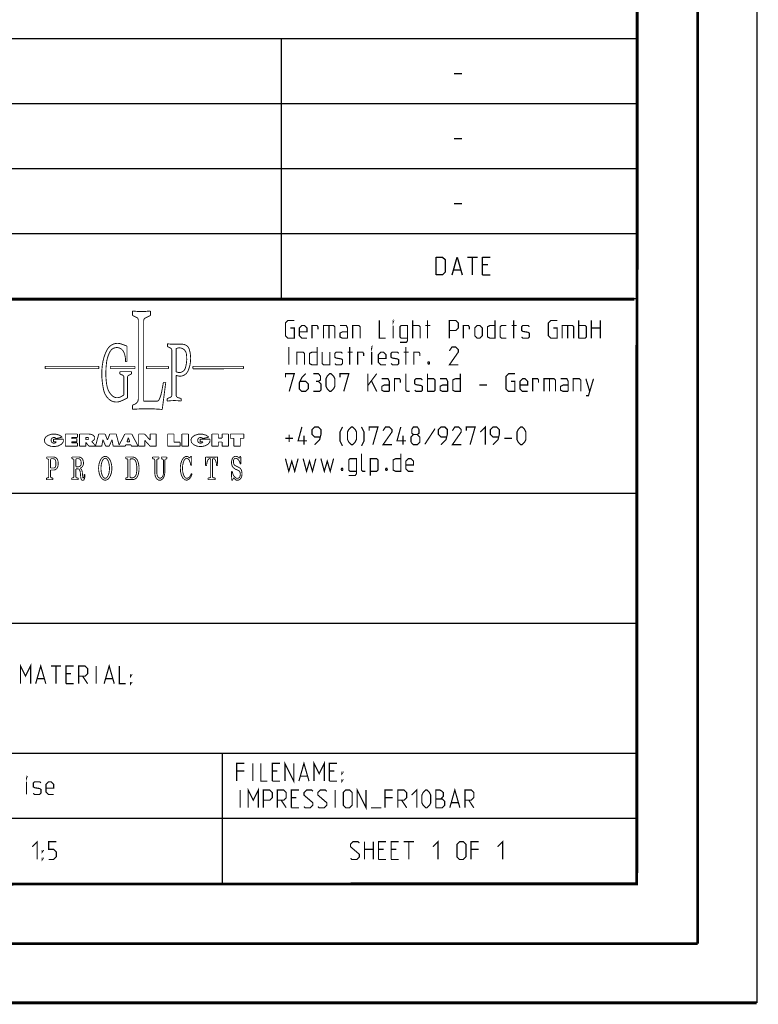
# Model space of a CAD drawing. Extents: x 0 to 420, y 0 to 297.
# Tile 31 of 75: x 358 to 420, y 0 to 83. Entities that reach past the tile are written whole.
import ezdxf

# ---------------------------------------------------------------- set-up
doc = ezdxf.new("R2010")
doc.units = 0
doc.header["$LTSCALE"] = 23.1
doc.layers.get('0').update_dxf_attribs({"linetype": 'CONTINUOUS'})

msp = doc.modelspace()

# ---------------------------------------------------------------- linework, layer by layer
at = {"color": 7, "linetype": 'CONTINUOUS'}
for p, q in [((420, 297), (420, 0)), ((410, 287), (409.83, 10.109)), ((246.868, 59.506), (409.628, 59.494)), ((409.86, 10.074), (25.007, 10.013))]:
    msp.add_line(p, q, dxfattribs=at)
at = {"color": 2, "linetype": 'CONTINUOUS'}
for p, q in [((246.85, 81.495), (409.81, 81.495)), ((379.81, 81.495), (379.81, 59.535)), ((409.81, 81.495), (409.81, 10.125)), ((394.417, 78.536), (395.06, 78.536)), ((246.85, 76.005), (409.81, 76.005)), ((394.417, 73.046), (395.06, 73.046)), ((246.85, 70.515), (409.81, 70.515)), ((394.417, 67.556), (395.06, 67.556)), ((246.85, 65.025), (409.81, 65.025)), ((395.542, 63.03), (396.399, 63.03)), ((395.97, 61.53), (395.97, 63.03)), ((394.399, 61.958), (394.97, 61.958)), ((397.256, 62.387), (396.828, 62.387)), ((396.828, 61.53), (397.47, 61.53)), ((246.85, 59.535), (409.81, 59.535)), ((301.69, 43.065), (409.81, 43.065)), ((301.69, 32.085), (409.81, 32.085)), ((301.69, 21.105), (409.81, 21.105)), ((374.81, 21.105), (374.81, 10.125)), ((301.69, 15.615), (409.81, 15.615)), ((246.85, 10.125), (409.81, 10.125))]:
    msp.add_line(p, q, dxfattribs=at)
at = {"color": 7, "linetype": 'CONTINUOUS', "const_width": 0.25}
for points in [[(415, 5), (415, 292)], [(410, 287), (409.847, 9.923)], [(246.86, 59.511), (409.652, 59.467)], [(409.831, 10.048), (25, 10)], [(20, 5), (415, 5)], [(420, 0), (0, 0)]]:
    msp.add_lwpolyline(points, dxfattribs=at)
at = {"color": 2, "linetype": 'CONTINUOUS'}
for points in [[(392.899, 61.53), (392.899, 63.03), (393.435, 63.03), (393.649, 62.816), (393.649, 61.744), (393.435, 61.53), (392.899, 61.53)], [(394.256, 61.53), (394.685, 63.03), (395.113, 61.53)], [(396.828, 61.53), (396.828, 63.03), (397.47, 63.03)]]:
    msp.add_lwpolyline(points, dxfattribs=at)
for points, const_width in [([(367.238, 58.473), (367.238, 58.099)], 0.075), ([(368.762, 58.473), (368.762, 58.099)], 0.075), ([(367.238, 58.099), (367.596, 57.925)], 0.075), ([(367.731, 57.708), (367.731, 51.042)], 0.075), ([(368.188, 57.668), (368.188, 50.848)], 0.075), ([(368.762, 58.099), (368.323, 57.885)], 0.075), ([(380.592, 57.032), (380.914, 57.032), (380.914, 56.175), (380.378, 56.175), (380.164, 56.389), (380.164, 57.461), (380.378, 57.675), (380.914, 57.675)], 0.1), ([(388.092, 57.675), (388.092, 56.175), (388.628, 56.175)], 0.1), ([(389.271, 57.568), (389.271, 57.675), (389.306, 57.675), (389.271, 57.568)], 0.1), ([(390.914, 56.175), (390.914, 57.675)], 0.1), ([(392.164, 56.175), (392.164, 57.675)], 0.1), ([(394.021, 56.175), (394.021, 57.675), (394.556, 57.675), (394.771, 57.461), (394.771, 57.032), (394.556, 56.818), (394.021, 56.818)], 0.1), ([(397.878, 57.675), (397.878, 56.175), (397.449, 56.175), (397.235, 56.282), (397.235, 57.139), (397.449, 57.246), (397.878, 57.246)], 0.1), ([(399.449, 56.175), (399.449, 57.675)], 0.1), ([(402.806, 57.032), (403.128, 57.032), (403.128, 56.175), (402.592, 56.175), (402.378, 56.389), (402.378, 57.461), (402.592, 57.675), (403.128, 57.675)], 0.1), ([(404.949, 56.175), (404.949, 57.675)], 0.1), ([(406.021, 56.175), (406.021, 57.675)], 0.1), ([(406.771, 57.675), (406.771, 56.175)], 0.1), ([(381.985, 56.175), (381.556, 56.175), (381.342, 56.389), (381.342, 57.032), (381.556, 57.246), (381.771, 57.246), (381.985, 57.032), (381.985, 56.711), (381.342, 56.711)], 0.1), ([(382.414, 56.175), (382.414, 57.246), (382.842, 57.246), (382.914, 57.139), (382.914, 56.925)], 0.1), ([(383.378, 56.175), (383.378, 57.246), (384.235, 57.246), (384.342, 57.139), (384.342, 56.175)], 0.1), ([(383.842, 57.246), (383.842, 56.175)], 0.1), ([(385.414, 56.175), (385.414, 57.032), (385.306, 57.246), (384.771, 57.246)], 0.1), ([(385.414, 56.175), (384.985, 56.175), (384.771, 56.282), (384.771, 56.603), (384.985, 56.711), (385.414, 56.711)], 0.1), ([(385.842, 56.175), (385.842, 57.246), (386.378, 57.246), (386.485, 57.139), (386.485, 56.175)], 0.1), ([(389.271, 56.175), (389.271, 57.246)], 0.1), ([(389.842, 55.818), (390.378, 55.818), (390.485, 55.961), (390.485, 57.246), (389.949, 57.246), (389.842, 57.139), (389.842, 56.282), (389.949, 56.175), (390.485, 56.175)], 0.1), ([(390.914, 57.246), (391.449, 57.246), (391.556, 57.139), (391.556, 56.175)], 0.1), ([(391.985, 57.246), (392.414, 57.246)], 0.1), ([(395.199, 56.175), (395.199, 57.246), (395.628, 57.246), (395.699, 57.139), (395.699, 56.925)], 0.1), ([(396.164, 56.389), (396.164, 57.032), (396.378, 57.246), (396.592, 57.246), (396.806, 57.032), (396.806, 56.389), (396.592, 56.175), (396.378, 56.175), (396.164, 56.389)], 0.1), ([(398.842, 56.175), (398.414, 56.175), (398.306, 56.282), (398.306, 57.139), (398.414, 57.246), (398.842, 57.246)], 0.1), ([(399.271, 57.246), (399.699, 57.246)], 0.1), ([(400.128, 56.282), (400.235, 56.175), (400.664, 56.175), (400.771, 56.282), (400.771, 56.603), (400.664, 56.675), (400.235, 56.746), (400.128, 56.818), (400.128, 57.139), (400.235, 57.246), (400.664, 57.246), (400.771, 57.139)], 0.1), ([(403.556, 56.175), (403.556, 57.246), (404.414, 57.246), (404.521, 57.139), (404.521, 56.175)], 0.1), ([(404.021, 57.246), (404.021, 56.175)], 0.1), ([(404.949, 57.246), (405.485, 57.246), (405.592, 57.139), (405.592, 56.282), (405.485, 56.175), (404.949, 56.175)], 0.1), ([(406.021, 57.032), (406.771, 57.032)], 0.1), ([(366.774, 55.506), (366.311, 55.678)], 0.075), ([(366.774, 55.506), (366.774, 54.189)], 0.075), ([(370.194, 55.699), (370.194, 55.46)], 0.075), ([(370.194, 55.46), (370.424, 55.358)], 0.075), ([(370.494, 55.675), (371.453, 55.663)], 0.075), ([(370.567, 55.137), (370.567, 51.389)], 0.075), ([(370.922, 55.245), (370.922, 53.389)], 0.075), ([(380.449, 53.925), (380.449, 55.425)], 0.1), ([(381.128, 53.925), (381.128, 54.996), (381.664, 54.996), (381.771, 54.889), (381.771, 53.925)], 0.1), ([(382.842, 55.425), (382.842, 53.925), (382.414, 53.925), (382.199, 54.032), (382.199, 54.889), (382.414, 54.996), (382.842, 54.996)], 0.1), ([(383.271, 54.996), (383.271, 54.032), (383.378, 53.925), (383.914, 53.925), (383.914, 54.996)], 0.1), ([(384.342, 54.032), (384.449, 53.925), (384.878, 53.925), (384.985, 54.032), (384.985, 54.353), (384.878, 54.425), (384.449, 54.496), (384.342, 54.568), (384.342, 54.889), (384.449, 54.996), (384.878, 54.996), (384.985, 54.889)], 0.1), ([(385.414, 54.996), (385.842, 54.996)], 0.1), ([(385.592, 53.925), (385.592, 55.425)], 0.1), ([(386.271, 53.925), (386.271, 54.996), (386.699, 54.996), (386.771, 54.889), (386.771, 54.675)], 0.1), ([(387.449, 55.318), (387.449, 55.425), (387.485, 55.425), (387.449, 55.318)], 0.1), ([(387.449, 53.925), (387.449, 54.996)], 0.1), ([(388.664, 53.925), (388.235, 53.925), (388.021, 54.139), (388.021, 54.782), (388.235, 54.996), (388.449, 54.996), (388.664, 54.782), (388.664, 54.461), (388.021, 54.461)], 0.1), ([(389.092, 54.032), (389.199, 53.925), (389.628, 53.925), (389.735, 54.032), (389.735, 54.353), (389.628, 54.425), (389.199, 54.496), (389.092, 54.568), (389.092, 54.889), (389.199, 54.996), (389.628, 54.996), (389.735, 54.889)], 0.1), ([(390.164, 54.996), (390.592, 54.996)], 0.1), ([(390.342, 53.925), (390.342, 55.425)], 0.1), ([(391.021, 53.925), (391.021, 54.996), (391.449, 54.996), (391.521, 54.889), (391.521, 54.675)], 0.1), ([(394.771, 53.925), (394.021, 53.925), (394.771, 54.996), (394.771, 55.211), (394.556, 55.425), (394.235, 55.425), (394.021, 55.103)], 0.1), ([(366.774, 54.189), (366.648, 54.189)], 0.075), ([(392.306, 54.175), (392.342, 54.103), (392.342, 54.068), (392.306, 53.996), (392.235, 53.996), (392.199, 54.068), (392.199, 54.103), (392.235, 54.175), (392.306, 54.175)], 0.1), ([(364.401, 53.793), (359.855, 53.793)], 0.075), ([(359.855, 53.793), (359.855, 53.6)], 0.075), ([(359.855, 53.6), (364.401, 53.6)], 0.075), ([(364.401, 53.6), (364.401, 53.793)], 0.075), ([(367.448, 53.793), (365.366, 53.793)], 0.075), ([(365.366, 53.793), (365.366, 53.6)], 0.075), ([(365.366, 53.6), (367.448, 53.6)], 0.075), ([(366.177, 53.349), (367.161, 53.349)], 0.075), ([(366.177, 53.349), (366.177, 53.149)], 0.075), ([(367.161, 53.349), (367.161, 53.149)], 0.075), ([(367.448, 53.6), (367.448, 53.793)], 0.075), ([(368.422, 53.793), (370.274, 53.793)], 0.075), ([(368.422, 53.6), (368.422, 53.793)], 0.075), ([(370.274, 53.6), (368.422, 53.6)], 0.075), ([(370.274, 53.793), (370.274, 53.6)], 0.075), ([(376.62, 53.793), (372.342, 53.793)], 0.075), ([(372.342, 53.793), (372.342, 53.6)], 0.075), ([(372.367, 53.588), (376.593, 53.597)], 0.075), ([(376.62, 53.6), (376.62, 53.793)], 0.075), ([(366.177, 53.149), (366.4, 53.05)], 0.075), ([(366.514, 51.375), (366.514, 52.873)], 0.075), ([(366.822, 51.123), (366.822, 52.872)], 0.075), ([(367.161, 53.149), (366.936, 53.048)], 0.075), ([(369.705, 51.638), (369.854, 52.44)], 0.075), ([(370.052, 52.44), (369.754, 50.151)], 0.075), ([(369.854, 52.44), (370.052, 52.44)], 0.075), ([(370.922, 53.047), (370.922, 51.38)], 0.075), ([(380.164, 52.853), (380.164, 53.175), (380.914, 53.175), (380.485, 51.675)], 0.1), ([(381.878, 53.175), (381.556, 52.853), (381.342, 52.425), (381.342, 51.889), (381.556, 51.675), (381.878, 51.675), (382.092, 51.889), (382.092, 52.318), (381.878, 52.532), (381.414, 52.532)], 0.1), ([(382.949, 52.532), (383.128, 52.639), (383.128, 52.961), (382.949, 53.175), (382.521, 53.175)], 0.1), ([(382.521, 51.675), (383.056, 51.675), (383.164, 51.782), (383.164, 52.318), (382.949, 52.532), (382.735, 52.532)], 0.1), ([(383.592, 52.103), (383.592, 52.746), (383.699, 52.961), (383.914, 53.175), (384.021, 53.175), (384.235, 52.961), (384.342, 52.746), (384.342, 52.103), (384.235, 51.889), (384.021, 51.675), (383.914, 51.675), (383.699, 51.889), (383.592, 52.103)], 0.1), ([(384.771, 52.853), (384.771, 53.175), (385.521, 53.175), (385.092, 51.675)], 0.1), ([(387.128, 51.675), (387.128, 53.175)], 0.1), ([(387.128, 52.175), (387.878, 53.175)], 0.1), ([(387.449, 52.532), (387.878, 51.675)], 0.1), ([(388.949, 51.675), (388.949, 52.532), (388.842, 52.746), (388.306, 52.746)], 0.1), ([(389.378, 51.675), (389.378, 52.746), (389.806, 52.746), (389.878, 52.639), (389.878, 52.425)], 0.1), ([(390.664, 51.675), (390.449, 51.675), (390.342, 51.782), (390.342, 53.175)], 0.1), ([(391.092, 51.782), (391.199, 51.675), (391.628, 51.675), (391.735, 51.782), (391.735, 52.103), (391.628, 52.175), (391.199, 52.246), (391.092, 52.318), (391.092, 52.639), (391.199, 52.746), (391.628, 52.746), (391.735, 52.639)], 0.1), ([(392.164, 51.675), (392.164, 53.175)], 0.1), ([(392.164, 52.746), (392.699, 52.746), (392.806, 52.639), (392.806, 51.782), (392.699, 51.675), (392.164, 51.675)], 0.1), ([(393.878, 51.675), (393.878, 52.532), (393.771, 52.746), (393.235, 52.746)], 0.1), ([(394.949, 53.175), (394.949, 51.675), (394.521, 51.675), (394.306, 51.782), (394.306, 52.639), (394.521, 52.746), (394.949, 52.746)], 0.1), ([(399.235, 52.532), (399.556, 52.532), (399.556, 51.675), (399.021, 51.675), (398.806, 51.889), (398.806, 52.961), (399.021, 53.175), (399.556, 53.175)], 0.1), ([(400.628, 51.675), (400.199, 51.675), (399.985, 51.889), (399.985, 52.532), (400.199, 52.746), (400.414, 52.746), (400.628, 52.532), (400.628, 52.211), (399.985, 52.211)], 0.1), ([(401.056, 51.675), (401.056, 52.746), (401.485, 52.746), (401.556, 52.639), (401.556, 52.425)], 0.1), ([(402.021, 51.675), (402.021, 52.746), (402.878, 52.746), (402.985, 52.639), (402.985, 51.675)], 0.1), ([(402.485, 52.746), (402.485, 51.675)], 0.1), ([(404.056, 51.675), (404.056, 52.532), (403.949, 52.746), (403.414, 52.746)], 0.1), ([(404.485, 51.675), (404.485, 52.746), (405.021, 52.746), (405.128, 52.639), (405.128, 51.675)], 0.1), ([(405.556, 51.318), (405.771, 51.318), (406.199, 52.746)], 0.1), ([(405.556, 52.746), (405.878, 51.675)], 0.1), ([(388.949, 51.675), (388.521, 51.675), (388.306, 51.782), (388.306, 52.103), (388.521, 52.211), (388.949, 52.211)], 0.1), ([(393.878, 51.675), (393.449, 51.675), (393.235, 51.782), (393.235, 52.103), (393.449, 52.211), (393.878, 52.211)], 0.1), ([(396.556, 52.211), (397.199, 52.211)], 0.1), ([(404.056, 51.675), (403.628, 51.675), (403.414, 51.782), (403.414, 52.103), (403.628, 52.211), (404.056, 52.211)], 0.1), ([(366.514, 51.375), (366.272, 51.231)], 0.075), ([(366.822, 51.123), (366.296, 50.873)], 0.075), ([(368.188, 50.848), (369.275, 50.848)], 0.075), ([(370.178, 51.068), (370.417, 51.166)], 0.075), ([(370.178, 50.854), (370.178, 51.068)], 0.075), ([(371.355, 51.075), (371.098, 51.148)], 0.075), ([(371.355, 50.858), (371.355, 51.075)], 0.075), ([(367.235, 50.499), (367.459, 50.608)], 0.075), ([(367.235, 50.162), (367.235, 50.499)], 0.075), ([(381.985, 47.496), (381.235, 47.496), (381.556, 48.675)], 0.1), ([(382.628, 47.175), (383.056, 47.603), (383.164, 48.032), (383.164, 48.461), (382.949, 48.675), (382.628, 48.675), (382.414, 48.461), (382.414, 48.032), (382.628, 47.818), (383.092, 47.818)], 0.1), ([(384.985, 47.068), (384.771, 47.496), (384.771, 48.246), (384.985, 48.675)], 0.1), ([(385.414, 47.603), (385.414, 48.246), (385.521, 48.461), (385.735, 48.675), (385.842, 48.675), (386.056, 48.461), (386.164, 48.246), (386.164, 47.603), (386.056, 47.389), (385.842, 47.175), (385.735, 47.175), (385.521, 47.389), (385.414, 47.603)], 0.1), ([(386.592, 47.068), (386.806, 47.496), (386.806, 48.246), (386.592, 48.675)], 0.1), ([(387.235, 48.353), (387.235, 48.675), (387.985, 48.675), (387.556, 47.175)], 0.1), ([(389.164, 47.175), (388.414, 47.175), (389.164, 48.246), (389.164, 48.461), (388.949, 48.675), (388.628, 48.675), (388.414, 48.353)], 0.1), ([(390.342, 47.496), (389.592, 47.496), (389.914, 48.675)], 0.1), ([(390.985, 48.032), (390.842, 48.139), (390.842, 48.461), (390.985, 48.675), (391.306, 48.675), (391.449, 48.461), (391.449, 48.139), (391.306, 48.032), (391.521, 47.818), (391.521, 47.389), (391.306, 47.175), (390.985, 47.175), (390.771, 47.389)], 0.1), ([(392.806, 48.532), (391.949, 47.211)], 0.1), ([(393.306, 47.175), (393.735, 47.603), (393.842, 48.032), (393.842, 48.461), (393.628, 48.675), (393.306, 48.675), (393.092, 48.461), (393.092, 48.032), (393.306, 47.818), (393.771, 47.818)], 0.1), ([(395.021, 47.175), (394.271, 47.175), (395.021, 48.246), (395.021, 48.461), (394.806, 48.675), (394.485, 48.675), (394.271, 48.353)], 0.1), ([(395.449, 48.353), (395.449, 48.675), (396.199, 48.675), (395.771, 47.175)], 0.1), ([(396.628, 48.246), (397.056, 48.675), (397.056, 47.175)], 0.1), ([(397.699, 47.175), (398.128, 47.603), (398.235, 48.032), (398.235, 48.461), (398.021, 48.675), (397.699, 48.675), (397.485, 48.461), (397.485, 48.032), (397.699, 47.818), (398.164, 47.818)], 0.1), ([(399.735, 47.603), (399.735, 48.246), (399.842, 48.461), (400.056, 48.675), (400.164, 48.675), (400.378, 48.461), (400.485, 48.246), (400.485, 47.603), (400.378, 47.389), (400.164, 47.175), (400.056, 47.175), (399.842, 47.389), (399.735, 47.603)], 0.1), ([(361.4, 47.644), (361.393, 47.42), (361.246, 47.217), (360.984, 47.073), (360.655, 47.011), (360.316, 47.043), (360.028, 47.164), (359.84, 47.351), (359.788, 47.573), (359.879, 47.789), (360.098, 47.961), (360.405, 48.059), (360.748, 48.066), (361.064, 47.98), (361.298, 47.817)], 0.075), ([(361.4, 47.644), (360.569, 47.644)], 0.075), ([(360.569, 47.644), (360.569, 47.412)], 0.075), ([(360.569, 47.412), (360.803, 47.412)], 0.075), ([(361.298, 47.817), (360.789, 47.692)], 0.075), ([(362.584, 48.073), (361.561, 48.073)], 0.075), ([(361.561, 48.073), (361.561, 47.046)], 0.075), ([(362.11, 47.781), (362.584, 47.781)], 0.075), ([(362.11, 47.679), (362.11, 47.781)], 0.075), ([(362.539, 47.679), (362.11, 47.679)], 0.075), ([(362.11, 47.423), (362.539, 47.423)], 0.075), ([(362.11, 47.324), (362.11, 47.423)], 0.075), ([(362.539, 47.423), (362.539, 47.679)], 0.075), ([(362.584, 47.781), (362.584, 48.073)], 0.075), ([(362.763, 48.072), (363.57, 48.072)], 0.075), ([(362.763, 47.046), (362.763, 48.072)], 0.075), ([(363.448, 47.787), (363.288, 47.787)], 0.075), ([(363.288, 47.787), (363.288, 47.602)], 0.075), ([(363.448, 47.602), (363.288, 47.602)], 0.075), ([(363.57, 48.072), (363.78, 48.041), (363.949, 47.951), (364.045, 47.819), (364.048, 47.672), (363.958, 47.538), (363.792, 47.443)], 0.075), ([(363.792, 47.443), (364.124, 47.085)], 0.075), ([(364.124, 47.085), (364.386, 48.074)], 0.075), ([(364.386, 48.074), (364.926, 48.074)], 0.075), ([(364.642, 47.046), (364.741, 47.592)], 0.075), ([(364.741, 47.592), (364.977, 47.046)], 0.075), ([(364.926, 48.074), (365.125, 47.571)], 0.075), ([(365.324, 48.074), (365.125, 47.571)], 0.075), ([(365.508, 47.592), (365.273, 47.046)], 0.075), ([(365.863, 48.074), (365.324, 48.074)], 0.075), ([(365.608, 47.046), (365.508, 47.592)], 0.075), ([(366.11, 47.141), (365.863, 48.074)], 0.075), ([(366.597, 48.072), (366.11, 47.141)], 0.075), ([(366.597, 48.072), (367.181, 48.072)], 0.075), ([(366.769, 47.411), (366.889, 47.768)], 0.075), ([(366.769, 47.411), (367.009, 47.411)], 0.075), ([(367.009, 47.411), (366.889, 47.768)], 0.075), ([(367.181, 48.072), (367.718, 47.046)], 0.075), ([(368.267, 48.074), (367.766, 48.074)], 0.075), ([(367.766, 47.046), (367.766, 48.074)], 0.075), ([(368.267, 48.074), (368.726, 47.566)], 0.075), ([(368.281, 47.539), (368.727, 47.046)], 0.075), ([(368.281, 47.046), (368.281, 47.539)], 0.075), ([(369.244, 48.074), (368.726, 48.074)], 0.075), ([(368.726, 48.074), (368.726, 47.566)], 0.075), ([(369.244, 48.074), (369.244, 47.046)], 0.075), ([(370.744, 48.074), (370.213, 48.074)], 0.075), ([(370.213, 48.074), (370.213, 47.046)], 0.075), ([(370.744, 48.074), (370.744, 47.382)], 0.075), ([(371.972, 48.074), (371.413, 48.074)], 0.075), ([(371.413, 48.074), (371.413, 47.046)], 0.075), ([(371.972, 48.074), (371.972, 47.046)], 0.075), ([(373.79, 47.644), (373.783, 47.42), (373.636, 47.217), (373.375, 47.073), (373.045, 47.011), (372.706, 47.043), (372.418, 47.164), (372.231, 47.351), (372.178, 47.573), (372.269, 47.789), (372.488, 47.961), (372.796, 48.059), (373.138, 48.066), (373.454, 47.98), (373.689, 47.817)], 0.075), ([(373.79, 47.644), (372.959, 47.644)], 0.075), ([(372.959, 47.644), (372.959, 47.412)], 0.075), ([(372.959, 47.412), (373.193, 47.412)], 0.075), ([(373.689, 47.817), (373.179, 47.692)], 0.075), ([(374.496, 48.074), (373.954, 48.074)], 0.075), ([(373.954, 48.074), (373.954, 47.046)], 0.075), ([(374.496, 47.731), (374.496, 48.074)], 0.075), ([(374.496, 47.731), (374.81, 47.731)], 0.075), ([(375.35, 48.074), (374.81, 48.074)], 0.075), ([(374.81, 47.731), (374.81, 48.074)], 0.075), ([(375.35, 48.074), (375.35, 47.046)], 0.075), ([(376.653, 48.074), (375.506, 48.074)], 0.075), ([(375.506, 48.074), (375.506, 47.714)], 0.075), ([(375.506, 47.714), (375.806, 47.714)], 0.075), ([(375.806, 47.714), (375.806, 47.046)], 0.075), ([(376.653, 47.714), (376.353, 47.714)], 0.075), ([(376.353, 47.714), (376.353, 47.046)], 0.075), ([(376.653, 48.074), (376.653, 47.714)], 0.075), ([(380.164, 47.711), (380.806, 47.711)], 0.1), ([(380.485, 47.389), (380.485, 48.032)], 0.1), ([(381.735, 47.175), (381.735, 47.925)], 0.1), ([(390.092, 47.175), (390.092, 47.925)], 0.1), ([(390.771, 47.389), (390.771, 47.818), (390.985, 48.032), (391.306, 48.032)], 0.1), ([(398.664, 47.711), (399.306, 47.711)], 0.1), ([(361.561, 47.046), (362.589, 47.046)], 0.075), ([(362.589, 47.324), (362.11, 47.324)], 0.075), ([(362.589, 47.046), (362.589, 47.324)], 0.075), ([(362.763, 47.046), (363.301, 47.046)], 0.075), ([(363.301, 47.37), (363.558, 47.046)], 0.075), ([(363.301, 47.046), (363.301, 47.37)], 0.075), ([(363.558, 47.046), (364.642, 47.046)], 0.075), ([(364.977, 47.046), (365.273, 47.046)], 0.075), ([(365.608, 47.046), (366.626, 47.046)], 0.075), ([(366.626, 47.046), (366.672, 47.168)], 0.075), ([(366.672, 47.168), (367.106, 47.168)], 0.075), ([(367.152, 47.046), (367.106, 47.168)], 0.075), ([(367.152, 47.046), (367.718, 47.046)], 0.075), ([(367.766, 47.046), (368.281, 47.046)], 0.075), ([(368.727, 47.046), (369.244, 47.046)], 0.075), ([(370.213, 47.046), (371.262, 47.046)], 0.075), ([(370.744, 47.382), (371.262, 47.382)], 0.075), ([(371.262, 47.382), (371.262, 47.046)], 0.075), ([(371.413, 47.046), (371.972, 47.046)], 0.075), ([(373.954, 47.046), (374.496, 47.046)], 0.075), ([(374.496, 47.396), (374.81, 47.396)], 0.075), ([(374.496, 47.396), (374.496, 47.046)], 0.075), ([(374.81, 47.396), (374.81, 47.046)], 0.075), ([(374.81, 47.046), (375.35, 47.046)], 0.075), ([(375.806, 47.046), (376.353, 47.046)], 0.075), ([(359.984, 46.128), (360.571, 46.128)], 0.075), ([(359.984, 45.995), (359.984, 46.128)], 0.075), ([(359.984, 45.995), (360.082, 45.967)], 0.075), ([(360.153, 45.874), (360.153, 44.464)], 0.075), ([(360.32, 45.896), (360.32, 45.199)], 0.075), ([(360.416, 45.992), (360.512, 45.992)], 0.075), ([(362.119, 46.128), (362.706, 46.128)], 0.075), ([(362.119, 45.995), (362.119, 46.128)], 0.075), ([(362.119, 45.995), (362.217, 45.967)], 0.075), ([(362.288, 45.874), (362.288, 44.464)], 0.075), ([(362.455, 45.896), (362.455, 45.309)], 0.075), ([(362.551, 45.992), (362.647, 45.992)], 0.075), ([(364.935, 46.187), (364.811, 46.162), (364.691, 46.087), (364.586, 45.968), (364.496, 45.806), (364.43, 45.617), (364.388, 45.401), (364.374, 45.178), (364.388, 44.956), (364.43, 44.74), (364.496, 44.551), (364.586, 44.389), (364.691, 44.27), (364.811, 44.195), (364.935, 44.17), (365.059, 44.195), (365.179, 44.27), (365.285, 44.389), (365.375, 44.551), (365.441, 44.74), (365.483, 44.956), (365.497, 45.178), (365.483, 45.401), (365.441, 45.617), (365.375, 45.806), (365.285, 45.968), (365.179, 46.087), (365.059, 46.162), (364.935, 46.187)], 0.075), ([(364.935, 46.027), (364.856, 46.006), (364.779, 45.943), (364.712, 45.842), (364.655, 45.707), (364.612, 45.547), (364.585, 45.366), (364.577, 45.178), (364.585, 44.991), (364.612, 44.81), (364.655, 44.65), (364.712, 44.514), (364.779, 44.414), (364.856, 44.351), (364.935, 44.33), (365.014, 44.351), (365.091, 44.414), (365.159, 44.514), (365.216, 44.65), (365.258, 44.81), (365.285, 44.991), (365.294, 45.178), (365.285, 45.366), (365.258, 45.547), (365.216, 45.707), (365.159, 45.842), (365.091, 45.943), (365.014, 46.006), (364.935, 46.027)], 0.075), ([(367.224, 46.129), (366.664, 46.129)], 0.075), ([(366.664, 46.129), (366.664, 45.992)], 0.075), ([(366.664, 45.992), (366.769, 45.976)], 0.075), ([(366.851, 45.88), (366.851, 44.473)], 0.075), ([(367.034, 45.886), (367.034, 44.467)], 0.075), ([(367.179, 45.982), (367.13, 45.982)], 0.075), ([(368.935, 46.135), (369.48, 46.135)], 0.075), ([(368.935, 46.135), (368.935, 45.988)], 0.075), ([(368.935, 45.988), (369.044, 45.965)], 0.075), ([(369.12, 45.87), (369.12, 44.774)], 0.075), ([(369.296, 45.871), (369.296, 44.774)], 0.075), ([(369.48, 45.988), (369.373, 45.965)], 0.075), ([(369.48, 46.135), (369.48, 45.988)], 0.075), ([(369.674, 46.135), (370.138, 46.135)], 0.075), ([(369.674, 46.135), (369.674, 45.986)], 0.075), ([(369.674, 45.986), (369.75, 45.967)], 0.075), ([(369.859, 45.827), (369.859, 44.774)], 0.075), ([(369.966, 45.83), (369.966, 44.774)], 0.075), ([(370.138, 45.986), (370.076, 45.971)], 0.075), ([(370.138, 46.135), (370.138, 45.986)], 0.075), ([(372.275, 44.691), (372.163, 44.424), (372.01, 44.244), (371.834, 44.171), (371.656, 44.213), (371.495, 44.366), (371.371, 44.612), (371.296, 44.923), (371.281, 45.263), (371.326, 45.594), (371.427, 45.876), (371.571, 46.079), (371.743, 46.179), (371.923, 46.164), (372.09, 46.036)], 0.075), ([(372.164, 45.434), (372.114, 45.672), (372.035, 45.862), (371.935, 45.984), (371.824, 46.027), (371.713, 45.987), (371.613, 45.867), (371.533, 45.68), (371.482, 45.443), (371.464, 45.181), (371.481, 44.918), (371.532, 44.681), (371.611, 44.493), (371.711, 44.372), (371.822, 44.33)], 0.075), ([(372.09, 46.036), (372.149, 46.185)], 0.075), ([(372.149, 46.185), (372.237, 46.185)], 0.075), ([(372.237, 46.185), (372.241, 45.434)], 0.075), ([(373.416, 46.138), (373.411, 45.403)], 0.075), ([(373.76, 45.999), (373.684, 45.97), (373.614, 45.887), (373.557, 45.757), (373.517, 45.591), (373.499, 45.403)], 0.075), ([(373.591, 46.125), (374.255, 46.125)], 0.075), ([(373.76, 45.999), (373.775, 45.999)], 0.075), ([(373.848, 44.478), (373.848, 45.926)], 0.075), ([(373.998, 44.478), (373.998, 45.926)], 0.075), ([(374.085, 45.999), (374.071, 45.999)], 0.075), ([(374.347, 45.403), (374.328, 45.591), (374.289, 45.757), (374.232, 45.887), (374.162, 45.97), (374.085, 45.999)], 0.075), ([(374.429, 46.138), (374.434, 45.403)], 0.075), ([(376.298, 46.083), (376.315, 46.182)], 0.075), ([(376.315, 46.182), (376.385, 46.182)], 0.075), ([(376.402, 45.551), (376.385, 46.182)], 0.075), ([(380.164, 45.996), (380.449, 44.925), (380.699, 45.782), (380.949, 44.925), (381.235, 45.996)], 0.1), ([(381.664, 45.996), (381.949, 44.925), (382.199, 45.782), (382.449, 44.925), (382.735, 45.996)], 0.1), ([(383.164, 45.996), (383.449, 44.925), (383.699, 45.782), (383.949, 44.925), (384.235, 45.996)], 0.1), ([(385.521, 44.568), (386.056, 44.568), (386.164, 44.711), (386.164, 45.996), (385.628, 45.996), (385.521, 45.889), (385.521, 45.032), (385.628, 44.925), (386.164, 44.925)], 0.1), ([(386.914, 44.925), (386.699, 44.925), (386.592, 45.032), (386.592, 46.425)], 0.1), ([(387.342, 44.568), (387.342, 45.996), (387.878, 45.996), (387.985, 45.889), (387.985, 45.032), (387.878, 44.925), (387.342, 44.925)], 0.1), ([(389.914, 46.425), (389.914, 44.925), (389.485, 44.925), (389.271, 45.032), (389.271, 45.889), (389.485, 45.996), (389.914, 45.996)], 0.1), ([(390.985, 44.925), (390.556, 44.925), (390.342, 45.139), (390.342, 45.782), (390.556, 45.996), (390.771, 45.996), (390.985, 45.782), (390.985, 45.461), (390.342, 45.461)], 0.1), ([(360.32, 45.199), (360.56, 45.199)], 0.075), ([(360.32, 45.032), (360.57, 45.032)], 0.075), ([(360.32, 45.032), (360.32, 44.465)], 0.075), ([(362.455, 45.309), (362.662, 45.309)], 0.075), ([(362.455, 45.128), (362.705, 45.128)], 0.075), ([(362.455, 45.128), (362.455, 44.465)], 0.075), ([(372.241, 45.434), (372.164, 45.434)], 0.075), ([(373.499, 45.403), (373.411, 45.403)], 0.075), ([(374.347, 45.403), (374.434, 45.403)], 0.075), ([(375.936, 45.398), (376.237, 45.243)], 0.075), ([(375.963, 45.093), (376.19, 44.994)], 0.075), ([(376.332, 45.551), (376.402, 45.551)], 0.075), ([(384.985, 45.175), (385.021, 45.103), (385.021, 45.068), (384.985, 44.996), (384.914, 44.996), (384.878, 45.068), (384.878, 45.103), (384.914, 45.175), (384.985, 45.175)], 0.1), ([(388.735, 45.175), (388.771, 45.103), (388.771, 45.068), (388.735, 44.996), (388.664, 44.996), (388.628, 45.068), (388.628, 45.103), (388.664, 45.175), (388.735, 45.175)], 0.1), ([(359.966, 44.354), (360.07, 44.368)], 0.075), ([(359.966, 44.22), (359.966, 44.354)], 0.075), ([(359.966, 44.22), (360.517, 44.22)], 0.075), ([(360.517, 44.354), (360.403, 44.369)], 0.075), ([(360.517, 44.22), (360.517, 44.354)], 0.075), ([(362.101, 44.354), (362.205, 44.368)], 0.075), ([(362.101, 44.22), (362.101, 44.354)], 0.075), ([(362.101, 44.22), (362.652, 44.22)], 0.075), ([(362.652, 44.354), (362.538, 44.369)], 0.075), ([(362.652, 44.22), (362.652, 44.354)], 0.075), ([(362.831, 44.81), (362.865, 44.418)], 0.075), ([(362.999, 44.836), (363.038, 44.391)], 0.075), ([(363.164, 44.665), (363.217, 44.665)], 0.075), ([(366.664, 44.361), (366.769, 44.377)], 0.075), ([(366.664, 44.224), (366.664, 44.361)], 0.075), ([(367.237, 44.224), (366.664, 44.224)], 0.075), ([(367.197, 44.371), (367.13, 44.371)], 0.075), ([(369.966, 44.774), (369.925, 44.508), (369.807, 44.295), (369.638, 44.177), (369.449, 44.177), (369.28, 44.295), (369.162, 44.508), (369.12, 44.774)], 0.075), ([(369.296, 44.774), (369.324, 44.584), (369.402, 44.432), (369.515, 44.347), (369.64, 44.347), (369.753, 44.432), (369.832, 44.584), (369.859, 44.774)], 0.075), ([(371.822, 44.33), (371.917, 44.348), (372.008, 44.402), (372.091, 44.489), (372.162, 44.605), (372.219, 44.747)], 0.075), ([(372.219, 44.747), (372.275, 44.691)], 0.075), ([(373.618, 44.351), (373.771, 44.383)], 0.075), ([(373.618, 44.219), (373.618, 44.351)], 0.075), ([(373.618, 44.219), (374.227, 44.219)], 0.075), ([(374.227, 44.351), (374.075, 44.383)], 0.075), ([(374.227, 44.219), (374.227, 44.351)], 0.075), ([(375.682, 44.898), (375.601, 44.898)], 0.075), ([(375.601, 44.898), (375.625, 44.171)], 0.075), ([(375.625, 44.171), (375.694, 44.171)], 0.075), ([(375.694, 44.171), (375.749, 44.318)], 0.075), ([(357.771, 26.97), (357.771, 28.47), (358.199, 27.613), (358.628, 28.47), (358.628, 26.97)], 0.1), ([(359.056, 26.97), (359.485, 28.47), (359.914, 26.97)], 0.1), ([(360.342, 28.47), (361.199, 28.47)], 0.1), ([(360.771, 26.97), (360.771, 28.47)], 0.1), ([(361.628, 26.97), (361.628, 28.47), (362.271, 28.47)], 0.1), ([(362.699, 26.97), (362.699, 28.47), (363.235, 28.47), (363.449, 28.256), (363.449, 27.827), (363.235, 27.613), (362.699, 27.613)], 0.1), ([(364.164, 26.97), (364.164, 28.47)], 0.1), ([(364.842, 26.97), (365.271, 28.47), (365.699, 26.97)], 0.1), ([(366.128, 28.47), (366.128, 26.97), (366.664, 26.97)], 0.1), ([(362.056, 27.827), (361.628, 27.827)], 0.1), ([(363.021, 27.613), (363.449, 26.97)], 0.1), ([(367.092, 27.613), (367.092, 27.72), (367.164, 27.72), (367.092, 27.613)], 0.1), ([(359.199, 27.398), (359.771, 27.398)], 0.1), ([(361.628, 26.97), (362.271, 26.97)], 0.1), ([(364.985, 27.398), (365.556, 27.398)], 0.1), ([(367.092, 26.97), (367.092, 27.077), (367.164, 27.077), (367.092, 26.97)], 0.1), ([(376.051, 18.735), (376.051, 20.235), (376.694, 20.235)], 0.1), ([(377.408, 18.735), (377.408, 20.235)], 0.1), ([(378.086, 20.235), (378.086, 18.735), (378.622, 18.735)], 0.1), ([(379.051, 18.735), (379.051, 20.235), (379.694, 20.235)], 0.1), ([(380.122, 18.735), (380.122, 20.235), (380.872, 18.735), (380.872, 20.235)], 0.1), ([(381.301, 18.735), (381.729, 20.235), (382.158, 18.735)], 0.1), ([(382.586, 18.735), (382.586, 20.235), (383.015, 19.378), (383.444, 20.235), (383.444, 18.735)], 0.1), ([(383.872, 18.735), (383.872, 20.235), (384.515, 20.235)], 0.1), ([(358.288, 19.003), (358.288, 19.11), (358.324, 19.11), (358.288, 19.003)], 0.1), ([(376.694, 19.592), (376.051, 19.592)], 0.1), ([(379.479, 19.592), (379.051, 19.592)], 0.1), ([(381.444, 19.163), (382.015, 19.163)], 0.1), ([(384.301, 19.592), (383.872, 19.592)], 0.1), ([(384.944, 19.378), (384.944, 19.485), (385.015, 19.485), (384.944, 19.378)], 0.1), ([(358.288, 17.61), (358.288, 18.681)], 0.1), ([(358.859, 17.717), (358.966, 17.61), (359.395, 17.61), (359.502, 17.717), (359.502, 18.038), (359.395, 18.11), (358.966, 18.181), (358.859, 18.253), (358.859, 18.574), (358.966, 18.681), (359.395, 18.681), (359.502, 18.574)], 0.1), ([(360.574, 17.61), (360.145, 17.61), (359.931, 17.824), (359.931, 18.467), (360.145, 18.681), (360.359, 18.681), (360.574, 18.467), (360.574, 18.146), (359.931, 18.146)], 0.1), ([(379.051, 18.735), (379.694, 18.735)], 0.1), ([(383.872, 18.735), (384.515, 18.735)], 0.1), ([(384.944, 18.735), (384.944, 18.842), (385.015, 18.842), (384.944, 18.735)], 0.1), ([(376.336, 16.485), (376.336, 17.985)], 0.1), ([(377.015, 16.485), (377.015, 17.985), (377.444, 17.128), (377.872, 17.985), (377.872, 16.485)], 0.1), ([(378.301, 16.485), (378.301, 17.985), (378.836, 17.985), (379.051, 17.771), (379.051, 17.342), (378.836, 17.128), (378.301, 17.128)], 0.1), ([(379.479, 16.485), (379.479, 17.985), (380.015, 17.985), (380.229, 17.771), (380.229, 17.342), (380.015, 17.128), (379.479, 17.128)], 0.1), ([(380.658, 16.485), (380.658, 17.985), (381.301, 17.985)], 0.1), ([(381.729, 16.592), (381.836, 16.485), (382.265, 16.485), (382.479, 16.699), (382.479, 16.913), (381.729, 17.556), (381.729, 17.771), (381.944, 17.985), (382.372, 17.985), (382.479, 17.878)], 0.1), ([(382.908, 16.592), (383.015, 16.485), (383.444, 16.485), (383.658, 16.699), (383.658, 16.913), (382.908, 17.556), (382.908, 17.771), (383.122, 17.985), (383.551, 17.985), (383.658, 17.878)], 0.1), ([(384.372, 16.485), (384.372, 17.985)], 0.1), ([(385.051, 16.699), (385.051, 17.771), (385.265, 17.985), (385.586, 17.985), (385.801, 17.771), (385.801, 16.699), (385.586, 16.485), (385.265, 16.485), (385.051, 16.699)], 0.1), ([(386.229, 16.485), (386.229, 17.985), (386.979, 16.485), (386.979, 17.985)], 0.1), ([(388.586, 16.485), (388.586, 17.985), (389.229, 17.985)], 0.1), ([(389.658, 16.485), (389.658, 17.985), (390.194, 17.985), (390.408, 17.771), (390.408, 17.342), (390.194, 17.128), (389.658, 17.128)], 0.1), ([(390.836, 17.556), (391.265, 17.985), (391.265, 16.485)], 0.1), ([(391.694, 16.913), (391.694, 17.556), (391.801, 17.771), (392.015, 17.985), (392.122, 17.985), (392.336, 17.771), (392.444, 17.556), (392.444, 16.913), (392.336, 16.699), (392.122, 16.485), (392.015, 16.485), (391.801, 16.699), (391.694, 16.913)], 0.1), ([(392.872, 16.485), (392.872, 17.985), (393.194, 17.985), (393.301, 17.949), (393.515, 17.771), (393.515, 17.449), (393.301, 17.235), (392.872, 17.235)], 0.1), ([(394.051, 16.485), (394.479, 17.985), (394.908, 16.485)], 0.1), ([(395.336, 16.485), (395.336, 17.985), (395.872, 17.985), (396.086, 17.771), (396.086, 17.342), (395.872, 17.128), (395.336, 17.128)], 0.1), ([(379.801, 17.128), (380.229, 16.485)], 0.1), ([(381.086, 17.342), (380.658, 17.342)], 0.1), ([(389.229, 17.342), (388.586, 17.342)], 0.1), ([(389.979, 17.128), (390.408, 16.485)], 0.1), ([(393.301, 17.235), (393.408, 17.235), (393.622, 17.021), (393.622, 16.699), (393.408, 16.485), (392.872, 16.485)], 0.1), ([(394.194, 16.913), (394.765, 16.913)], 0.1), ([(395.658, 17.128), (396.086, 16.485)], 0.1), ([(380.658, 16.485), (381.301, 16.485)], 0.1), ([(387.408, 16.485), (388.265, 16.485)], 0.1), ([(358.762, 13.191), (359.19, 13.62), (359.19, 12.12)], 0.1), ([(360.155, 12.12), (360.583, 12.12), (360.798, 12.334), (360.798, 12.763), (360.583, 12.977), (360.155, 12.977), (360.155, 13.62), (360.798, 13.62)], 0.1), ([(385.667, 12.227), (385.774, 12.12), (386.203, 12.12), (386.417, 12.334), (386.417, 12.548), (385.667, 13.191), (385.667, 13.406), (385.881, 13.62), (386.31, 13.62), (386.417, 13.513)], 0.1), ([(386.845, 12.12), (386.845, 13.62)], 0.1), ([(387.595, 13.62), (387.595, 12.12)], 0.1), ([(388.024, 12.12), (388.024, 13.62), (388.667, 13.62)], 0.1), ([(389.095, 12.12), (389.095, 13.62), (389.738, 13.62)], 0.1), ([(390.167, 13.62), (391.024, 13.62)], 0.1), ([(390.595, 12.12), (390.595, 13.62)], 0.1), ([(392.631, 13.191), (393.06, 13.62), (393.06, 12.12)], 0.1), ([(394.667, 12.334), (394.667, 13.406), (394.881, 13.62), (395.203, 13.62), (395.417, 13.406), (395.417, 12.334), (395.203, 12.12), (394.881, 12.12), (394.667, 12.334)], 0.1), ([(395.845, 12.12), (395.845, 13.62), (396.488, 13.62)], 0.1), ([(398.095, 13.191), (398.524, 13.62), (398.524, 12.12)], 0.1), ([(359.619, 12.763), (359.619, 12.87), (359.69, 12.87), (359.619, 12.763)], 0.1), ([(386.845, 12.977), (387.595, 12.977)], 0.1), ([(388.453, 12.977), (388.024, 12.977)], 0.1), ([(389.524, 12.977), (389.095, 12.977)], 0.1), ([(396.488, 12.977), (395.845, 12.977)], 0.1), ([(359.619, 12.12), (359.619, 12.227), (359.69, 12.227), (359.619, 12.12)], 0.1), ([(388.024, 12.12), (388.667, 12.12)], 0.1), ([(389.095, 12.12), (389.738, 12.12)], 0.1)]:
    msp.add_lwpolyline(points, dxfattribs=dict(at, const_width=const_width))
at = {"color": 2, "linetype": 'CONTINUOUS', "const_width": 0.075}
for points in [[(367.238, 58.473, 0.064446), (368.762, 58.473)], [(367.731, 57.708, 0.2868), (367.596, 57.925)], [(368.323, 57.885, 0.2868), (368.188, 57.668)], [(366.311, 55.678, 0.293535), (365.292, 55.455)], [(365.05, 55.117, 0.064981), (364.747, 54.23)], [(365.292, 55.455, 0.08171), (365.05, 55.117)], [(365.358, 55.061, 0.09716), (365.052, 54.157)], [(366.492, 55.016, 0.606239), (365.358, 55.061)], [(366.648, 54.189, 0.12805), (366.492, 55.016)], [(370.194, 55.699, 0.033168), (370.494, 55.675)], [(370.567, 55.137, 0.296819), (370.424, 55.358)], [(370.967, 55.312, 0.30366), (370.922, 55.245)], [(371.794, 54.847, 0.485495), (370.967, 55.312)], [(372.047, 55.213, 0.328929), (371.453, 55.663)], [(371.966, 53.487, 0.168694), (372.047, 55.213)], [(364.747, 54.23, 0.085087), (364.694, 52.426)], [(365.052, 54.157, 0.04631), (364.998, 52.819)], [(371.704, 53.646, 0.114893), (371.794, 54.847)], [(370.922, 53.389, 0.288273), (370.963, 53.324)], [(370.922, 53.047, 0.399146), (371.887, 53.326)], [(370.963, 53.324, 0.457356), (371.704, 53.646)], [(371.887, 53.326, 0.037146), (371.966, 53.487)], [(364.694, 52.426, 0.012215), (364.791, 51.844)], [(364.998, 52.819, 0.037577), (365.09, 52.101)], [(366.514, 52.873, 0.295575), (366.4, 53.05)], [(366.936, 53.048, 0.295575), (366.822, 52.872)], [(364.791, 51.844, 0.140123), (365.172, 51.09)], [(365.09, 52.101, 0.149698), (365.514, 51.323)], [(369.493, 50.986, 0.064521), (369.705, 51.638)], [(365.172, 51.09, 0.32811), (366.296, 50.873)], [(365.514, 51.323, 0.339107), (366.272, 51.231)], [(367.459, 50.608, 0.287415), (367.731, 51.042)], [(369.275, 50.848, 0.289802), (369.493, 50.986)], [(371.355, 50.858, 0.07893), (370.178, 50.854)], [(370.417, 51.166, 0.304979), (370.567, 51.389)], [(370.922, 51.38, 0.335536), (371.098, 51.148)], [(369.754, 50.151, 0.047554), (367.235, 50.162)], [(360.789, 47.692, 3.115579), (360.803, 47.412)], [(363.448, 47.602, 0.999981), (363.448, 47.787)], [(373.179, 47.692, 3.115579), (373.193, 47.412)], [(360.153, 45.874, 0.336284), (360.082, 45.967)], [(360.416, 45.992, 0.414214), (360.32, 45.896)], [(360.749, 45.794, 0.362542), (360.512, 45.992)], [(360.914, 45.881, 0.322214), (360.571, 46.128)], [(360.75, 45.359, 0.088671), (360.749, 45.794)], [(360.913, 45.277, 0.164727), (360.914, 45.881)], [(362.288, 45.874, 0.336284), (362.217, 45.967)], [(362.551, 45.992, 0.414214), (362.455, 45.896)], [(362.884, 45.794, 0.362542), (362.647, 45.992)], [(363.049, 45.881, 0.322214), (362.706, 46.128)], [(362.904, 45.545, 0.050664), (362.884, 45.794)], [(363.098, 45.606, 0.074467), (363.049, 45.881)], [(366.851, 45.88, 0.370646), (366.769, 45.976)], [(367.13, 45.982, 0.414214), (367.034, 45.886)], [(367.526, 45.724, 0.331487), (367.179, 45.982)], [(367.676, 45.816, 0.3126), (367.224, 46.129)], [(367.693, 44.549, 0.174321), (367.676, 45.816)], [(369.12, 45.87, 0.354173), (369.044, 45.965)], [(369.373, 45.965, 0.354173), (369.296, 45.871)], [(369.859, 45.827, 0.34421), (369.75, 45.967)], [(370.076, 45.971, 0.34421), (369.966, 45.83)], [(373.416, 46.138, 0.036174), (373.591, 46.125)], [(373.848, 45.926, 0.414214), (373.775, 45.999)], [(374.071, 45.999, 0.414214), (373.998, 45.926)], [(374.255, 46.125, 0.036174), (374.43, 46.138)], [(375.698, 46.027, 0.119343), (375.61, 45.698)], [(376.22, 46.064, 0.546594), (375.698, 46.027)], [(375.787, 45.881, 0.145557), (375.792, 45.569)], [(376.079, 45.99, 0.507712), (375.787, 45.881)], [(376.332, 45.551, 0.238238), (376.079, 45.99)], [(376.22, 46.064, 0.659839), (376.298, 46.083)], [(360.56, 45.199, 0.36407), (360.75, 45.359)], [(360.57, 45.032, 0.320799), (360.913, 45.277)], [(362.662, 45.309, 0.407521), (362.904, 45.545)], [(362.831, 44.81, 0.160869), (362.705, 45.128)], [(362.819, 45.189, 0.317685), (363.098, 45.606)], [(362.999, 44.836, 0.194648), (362.819, 45.189)], [(367.547, 44.643, 0.136025), (367.526, 45.724)], [(375.61, 45.698, 0.081945), (375.647, 45.427)], [(375.647, 45.427, 0.103072), (375.743, 45.255)], [(375.743, 45.255, 0.112545), (375.963, 45.093)], [(375.792, 45.569, 0.200133), (375.936, 45.398)], [(376.323, 44.848, 0.214776), (376.19, 44.994)], [(376.46, 44.962, 0.215585), (376.237, 45.243)], [(376.482, 44.549, 0.097435), (376.46, 44.962)], [(360.07, 44.368, 0.37405), (360.153, 44.464)], [(360.32, 44.465, 0.37405), (360.403, 44.369)], [(362.205, 44.368, 0.37405), (362.288, 44.464)], [(362.455, 44.465, 0.37405), (362.538, 44.369)], [(362.865, 44.418, 0.073714), (362.919, 44.231)], [(362.919, 44.231, 0.614179), (363.157, 44.233)], [(363.038, 44.391, 0.792662), (363.112, 44.381)], [(363.112, 44.381, 0.097342), (363.164, 44.665)], [(363.157, 44.233, 0.04467), (363.185, 44.305)], [(363.185, 44.305, 0.096461), (363.217, 44.665)], [(366.769, 44.377, 0.370646), (366.851, 44.473)], [(367.034, 44.467, 0.414214), (367.13, 44.371)], [(367.197, 44.371, 0.342653), (367.547, 44.643)], [(367.237, 44.224, 0.320146), (367.693, 44.549)], [(373.771, 44.383, 0.355287), (373.848, 44.478)], [(373.998, 44.478, 0.355287), (374.075, 44.383)], [(375.682, 44.898, 0.188343), (375.929, 44.393)], [(375.825, 44.329, 0.593309), (375.749, 44.318)], [(375.825, 44.329, 0.088411), (375.948, 44.213)], [(375.929, 44.393, 0.542629), (376.321, 44.493)], [(375.947, 44.212, 0.295116), (376.268, 44.213)], [(376.268, 44.213, 0.215776), (376.482, 44.549)], [(376.321, 44.493, 0.161746), (376.323, 44.848)]]:
    msp.add_lwpolyline(points, format="xyb", dxfattribs=at)

doc.saveas('drawing.dxf')
